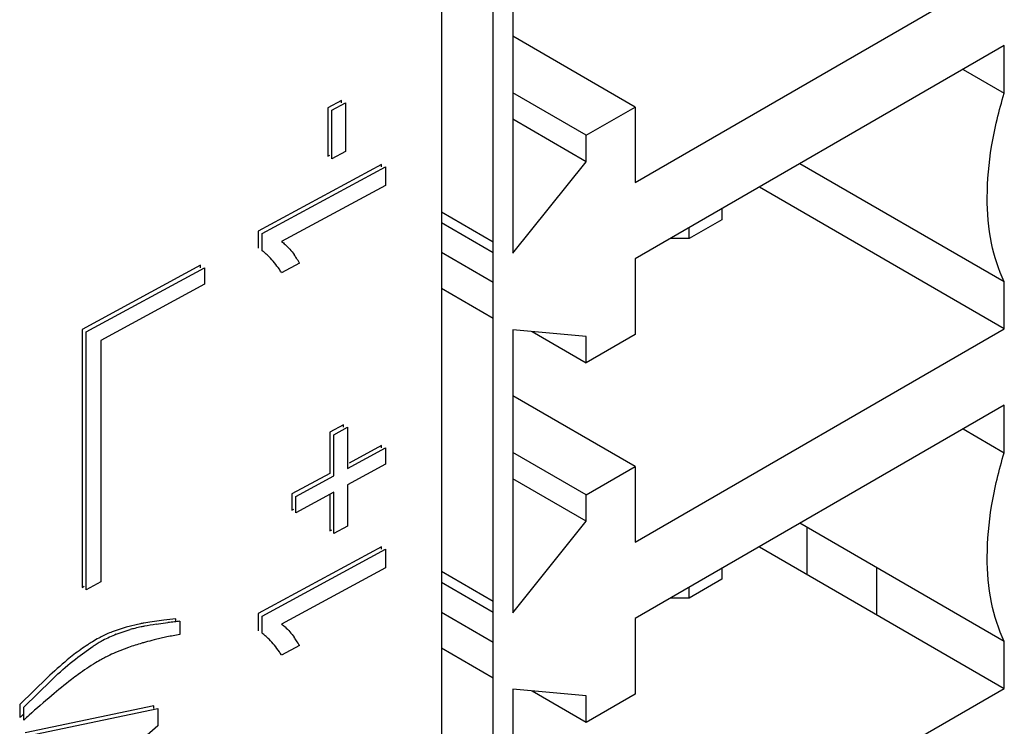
# Model space of a CAD drawing. Header units: inches. Extents: x 0 to 34, y 0 to 22.
# Tile 55 of 129: x 3.957 to 4.293, y 16.858 to 17.099. Entities that reach past the tile are written whole.
import ezdxf

# ---------------------------------------------------------------- set-up
doc = ezdxf.new("R2010")
doc.units = ezdxf.units.IN
doc.header["$LTSCALE"] = 1.87
doc.header["$MEASUREMENT"] = 0
doc.layers.get('0').update_dxf_attribs({"linetype": 'CONTINUOUS'})

msp = doc.modelspace()

# ---------------------------------------------------------------- linework, layer by layer
at = {"color": 6, "linetype": 'CONTINUOUS'}
for p, q in [((4.1010477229, 18.3875301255), (4.1010477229, 15.7329881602)), ((4.1253659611, 17.1158688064), (4.1253659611, 17.0194353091)), ((4.1671242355, 17.0435460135), (4.292955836, 17.1161996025)), ((4.1671242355, 17.0692616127), (4.1253659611, 17.0933723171)), ((4.292955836, 17.0901625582), (4.1671242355, 17.0175089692)), ((4.1504209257, 17.059617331), (4.1253659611, 17.0740837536)), ((4.1504209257, 17.059617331), (4.1671242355, 17.0692616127)), ((4.1671242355, 17.0692616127), (4.1671242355, 17.0435460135)), ((4.1504209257, 17.0506168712), (4.1253659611, 17.0650832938)), ((4.1504209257, 17.0506168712), (4.1504209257, 17.059617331)), ((4.1253659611, 17.0194353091), (4.1504209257, 17.0506168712)), ((4.292955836, 17.009704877), (4.2233053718, 17.0499472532)), ((4.292955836, 16.993729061), (4.2094473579, 17.0419458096)), ((4.1187499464, 17.023255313), (4.1010477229, 17.0334763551)), ((4.19670485, 17.0345884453), (4.19670485, 17.0308897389)), ((4.1010477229, 17.0299265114), (4.1187499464, 17.0197104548)), ((4.19670485, 17.0308897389), (4.1855693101, 17.0244602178)), ((4.1855693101, 17.0244602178), (4.1855693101, 17.0281589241)), ((4.1855693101, 17.0244602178), (4.1791636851, 17.0244603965)), ((4.1671242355, 17.0175089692), (4.1671242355, 16.9917933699)), ((4.292955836, 16.993729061), (4.292955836, 17.009704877)), ((4.1187499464, 16.9972161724), (4.1010477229, 17.0074316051)), ((4.1504209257, 16.9911495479), (4.1253659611, 16.9933982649)), ((4.1253659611, 16.9933982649), (4.1253659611, 16.8969647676)), ((4.1671242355, 16.9917933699), (4.1504209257, 16.9821490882)), ((4.1671242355, 16.9210754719), (4.292955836, 16.993729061)), ((4.1671242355, 16.9467910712), (4.1253659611, 16.9709017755)), ((4.292955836, 16.9676920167), (4.1671242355, 16.8950384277)), ((4.292955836, 16.9515233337), (4.292955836, 16.9676920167)), ((4.2789542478, 16.9596076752), (4.292955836, 16.9515233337)), ((4.1504209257, 16.9371467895), (4.1253659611, 16.9516132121)), ((4.1504209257, 16.9371467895), (4.1671242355, 16.9467910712)), ((4.1671242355, 16.9467910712), (4.1671242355, 16.9210754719)), ((4.1504209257, 16.9281463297), (4.1253659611, 16.9426127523)), ((4.1504209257, 16.9281463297), (4.1504209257, 16.9371467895)), ((4.1253659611, 16.8969647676), (4.1504209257, 16.9281463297)), ((4.2255927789, 16.9261401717), (4.2255927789, 16.9101531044)), ((4.1187499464, 16.9007847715), (4.1010477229, 16.9110058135)), ((4.19670485, 16.9121179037), (4.19670485, 16.9084191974)), ((4.2493572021, 16.9124149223), (4.2493572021, 16.8964318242)), ((4.1010477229, 16.9074559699), (4.1187499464, 16.8972399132)), ((4.19670485, 16.9084191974), (4.1855693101, 16.9019896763)), ((4.1855693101, 16.9019896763), (4.1855693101, 16.9056883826)), ((4.1855693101, 16.9019896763), (4.1791636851, 16.901989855)), ((4.1010477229, 16.8971708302), (4.1187499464, 16.8869553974)), ((4.1671242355, 16.8950384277), (4.1671242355, 16.8693228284)), ((4.1187499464, 16.8747456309), (4.1010477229, 16.8849610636)), ((4.1504209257, 16.8686790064), (4.1253659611, 16.8709277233)), ((4.1253659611, 16.8709277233), (4.1253659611, 16.7744942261)), ((4.1504209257, 16.8596785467), (4.1319529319, 16.8703365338)), ((4.1671242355, 16.7986049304), (4.292955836, 16.8712585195)), ((4.1671242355, 16.8693228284), (4.1504209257, 16.8596785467)), ((4.1504209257, 16.8596785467), (4.1504209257, 16.8686790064))]:
    msp.add_line(p, q, dxfattribs=at)
at = {"color": 7, "linetype": 'CONTINUOUS'}
for p, q in [((4.1187499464, 15.8838074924), (4.1187499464, 18.3653628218)), ((4.292955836, 17.0739938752), (4.292955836, 17.0901625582)), ((4.2789542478, 17.0820782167), (4.292955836, 17.0739938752)), ((4.0669861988, 17.0715171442), (4.0623735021, 17.0690248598)), ((4.0623735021, 17.0690248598), (4.0623735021, 17.0524811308)), ((4.0637400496, 17.0681816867), (4.0683527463, 17.0706739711)), ((4.0669861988, 17.0706739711), (4.0669861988, 17.0715171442)), ((4.0683527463, 17.0706739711), (4.0683527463, 17.0541302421)), ((4.0637400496, 17.0516379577), (4.0637400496, 17.0681816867)), ((4.0623735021, 17.0524811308), (4.0630786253, 17.0528621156)), ((4.0683527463, 17.0541302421), (4.0637400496, 17.0516379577)), ((4.0806651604, 17.0497339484), (4.0386086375, 17.0270104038)), ((4.039975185, 17.0261672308), (4.0820317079, 17.0488907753)), ((4.0806651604, 17.0488907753), (4.0806651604, 17.0497339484)), ((4.0820317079, 17.0488907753), (4.0820317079, 17.0425619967)), ((4.0820317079, 17.0425619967), (4.0465967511, 17.0234161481)), ((4.0386086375, 17.0270104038), (4.0386086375, 17.0211408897)), ((4.039975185, 17.0202977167), (4.039975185, 17.0261672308)), ((4.1187499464, 17.0094447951), (4.1010477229, 17.0196658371)), ((4.0189709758, 17.0153578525), (3.9785519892, 16.9935190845)), ((4.0189709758, 17.0145146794), (4.0189709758, 17.0153578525)), ((4.0526740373, 17.0160856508), (4.0465967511, 17.0128020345)), ((3.9799185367, 16.9926759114), (4.0203375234, 17.0145146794)), ((4.0203375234, 17.0145146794), (4.0203375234, 17.0088810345)), ((4.0203375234, 17.0088810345), (3.9849566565, 16.9897644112)), ((3.9785519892, 16.9935190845), (3.9785519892, 16.9056532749)), ((3.9799185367, 16.9048101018), (3.9799185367, 16.9926759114)), ((4.1319635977, 16.9928061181), (4.1504209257, 16.9821490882)), ((4.1504209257, 16.9821490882), (4.1504209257, 16.9911495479)), ((3.9849566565, 16.9897644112), (3.9849566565, 16.9075322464)), ((4.0677179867, 16.9610222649), (4.0630363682, 16.9584927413)), ((4.0677179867, 16.9601790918), (4.0677179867, 16.9610222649)), ((4.0630363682, 16.9584927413), (4.0630363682, 16.9444517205)), ((4.0644029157, 16.9576495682), (4.0690845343, 16.9601790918)), ((4.0644029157, 16.9436085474), (4.0644029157, 16.9576495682)), ((4.0690845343, 16.9601790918), (4.0690845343, 16.946138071)), ((4.0690845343, 16.946138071), (4.0820317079, 16.9531335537)), ((4.0806651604, 16.9539767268), (4.0696136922, 16.948005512)), ((4.0806651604, 16.9531335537), (4.0806651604, 16.9539767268)), ((4.0820317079, 16.9531335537), (4.0820317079, 16.9475906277)), ((4.0820317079, 16.9475906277), (4.0690845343, 16.940595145)), ((4.0630363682, 16.9444517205), (4.0500902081, 16.9374567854)), ((4.0514567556, 16.9366136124), (4.0644029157, 16.9436085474)), ((4.0500902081, 16.9374567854), (4.0500902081, 16.9319138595)), ((4.0644029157, 16.9380656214), (4.0514567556, 16.9310706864)), ((4.0644029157, 16.9240234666), (4.0644029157, 16.9380656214)), ((4.0690845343, 16.940595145), (4.0690845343, 16.9265529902)), ((4.0514567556, 16.9310706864), (4.0514567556, 16.9366136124)), ((4.0630363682, 16.9373272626), (4.0630363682, 16.9248666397)), ((4.0500902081, 16.9319138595), (4.0507953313, 16.9322948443)), ((4.292955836, 16.8872343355), (4.2232920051, 16.9274689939)), ((4.0630363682, 16.9248666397), (4.0637414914, 16.9252476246)), ((4.0690845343, 16.9265529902), (4.0644029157, 16.9240234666)), ((4.0806651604, 16.9194525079), (4.0386086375, 16.8967289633)), ((4.039975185, 16.8958857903), (4.0820317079, 16.9186093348)), ((4.0806651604, 16.9186093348), (4.0806651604, 16.9194525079)), ((4.0820317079, 16.9186093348), (4.0820317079, 16.9122805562)), ((4.2094473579, 16.9194752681), (4.292955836, 16.8712585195)), ((4.0820317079, 16.9122805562), (4.0465967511, 16.8931347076)), ((3.9849566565, 16.9075322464), (3.9799185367, 16.9048101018)), ((3.9785519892, 16.9056532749), (3.9792571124, 16.9060342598)), ((4.0064215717, 16.8944900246), (4.0024097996, 16.8939424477)), ((4.010478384, 16.8940927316), (4.010478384, 16.8949359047)), ((4.0118449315, 16.8940927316), (4.0118449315, 16.8896021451)), ((4.0386086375, 16.8967289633), (4.0386086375, 16.8908651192)), ((4.039975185, 16.8900219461), (4.039975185, 16.8958857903)), ((3.9935440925, 16.8920919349), (3.9888102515, 16.8905018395)), ((3.9901692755, 16.8896556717), (3.9949098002, 16.8912485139)), ((3.9984423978, 16.8932601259), (3.9935440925, 16.8920919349)), ((4.0037760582, 16.8930992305), (4.0077882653, 16.8936468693)), ((4.007464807, 16.8887488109), (4.0031474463, 16.8877660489)), ((4.292955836, 16.8712585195), (4.292955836, 16.8872343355)), ((3.9771587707, 16.8819132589), (3.9823390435, 16.8855730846)), ((3.9943732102, 16.8852005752), (3.9899851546, 16.8834834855)), ((4.0526740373, 16.8858042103), (4.0465967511, 16.882520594)), ((3.9667533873, 16.8749491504), (3.9572960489, 16.8657247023)), ((3.9586625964, 16.8648815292), (3.9681091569, 16.8740958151)), ((3.9572960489, 16.8657247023), (3.9572960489, 16.861299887)), ((3.9586625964, 16.8604567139), (3.9586625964, 16.8648815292)), ((4.0030054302, 16.8652893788), (3.9591174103, 16.856077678)), ((3.9604839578, 16.8552345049), (4.0043719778, 16.8644462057)), ((4.0030054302, 16.8644462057), (4.0030054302, 16.8652893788)), ((4.0043719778, 16.8644462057), (4.0043719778, 16.858454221)), ((4.0043719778, 16.858454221), (3.9604839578, 16.8207329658))]:
    msp.add_line(p, q, dxfattribs=at)
for centre, radius, start, end in [((4.0273446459, 17.0035287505), 0.0209935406, 49.3563613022, 53.0126055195), ((4.0265930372, 17.0026609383), 0.0221415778, 44.6973584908, 49.3432914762), ((4.0278616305, 17.0024058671), 0.0283273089, 32.8132194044, 35.8269696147), ((4.0254735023, 17.0008630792), 0.0311704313, 29.2332246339, 32.8177989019), ((4.0132838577, 16.9913771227), 0.0396077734, 32.7467621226, 34.78972576), ((4.0191582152, 16.7847917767), 0.1104281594, 98.7236006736, 100.184327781), ((4.0259398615, 16.735582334), 0.1601018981, 95.5418469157, 97.0024433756), ((4.0282963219, 16.7260817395), 0.168815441, 96.1870097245, 96.9776472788), ((4.0267536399, 16.7402430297), 0.1545703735, 95.5349293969, 96.1842377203), ((4.0049013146, 16.8500397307), 0.0435442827, 111.6868384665, 117.0630045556), ((4.0115151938, 16.8327563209), 0.0608035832, 104.2513586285, 105.8487547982), ((4.0108196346, 16.8354930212), 0.0579798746, 102.0497293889, 104.2509211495), ((4.0204120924, 16.7776643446), 0.1176649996, 100.1716091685, 100.7610747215), ((4.0102029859, 16.8383179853), 0.0550884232, 100.8757147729, 102.0358748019), ((4.0211286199, 16.7803279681), 0.1140985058, 98.7477191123, 100.7691990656), ((4.0127739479, 16.8370260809), 0.0587406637, 119.008733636, 121.479809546), ((4.0157945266, 16.8333763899), 0.0619980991, 119.6825409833, 122.6578499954), ((4.0059854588, 16.8478226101), 0.0460119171, 117.0091036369, 118.1356087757), ((4.0131349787, 16.8379488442), 0.0567086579, 118.9855035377, 119.6357446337), ((4.0066083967, 16.8484368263), 0.0443760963, 111.7433675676, 118.176287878), ((4.0289388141, 16.7836485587), 0.1072643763, 103.912907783, 105.571437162), ((4.0374594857, 16.7464556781), 0.1454201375, 100.1451064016, 101.9033975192), ((4.0272172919, 16.873142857), 0.0211581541, 49.298531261, 52.9165480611), ((4.0264526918, 16.8722618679), 0.0223246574, 44.6629764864, 49.2853187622), ((4.0278616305, 16.8721244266), 0.0283273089, 32.8132194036, 35.8269696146), ((4.0254735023, 16.8705816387), 0.0311704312, 29.2332246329, 32.817798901), ((4.0176615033, 16.8189343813), 0.0702392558, 105.4941767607, 109.3632857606), ((4.030375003, 16.7784101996), 0.1126960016, 105.5598924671, 106.21909379), ((4.0131886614, 16.8610258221), 0.03972563, 32.757237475, 34.7941234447), ((4.021833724, 16.8163532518), 0.0744030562, 118.9904868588, 119.5095347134), ((4.0135394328, 16.8297760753), 0.0586469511, 116.5623285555, 118.2582801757), ((4.0128328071, 16.831215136), 0.057043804, 113.6112033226, 116.5738452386), ((4.1967749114, 16.5972934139), 0.3549029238, 130.1007688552, 131.7429258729), ((4.1469476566, 16.6529454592), 0.2817433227, 131.9378643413, 132.3095761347), ((4.1499296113, 16.650328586), 0.2841423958, 131.8149393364, 132.3097136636)]:
    msp.add_arc(centre, radius, start, end, dxfattribs=at)
at = {"color": 6, "linetype": 'CONTINUOUS'}
for points, knots in [([(4.2871455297, 17.0384945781), (4.2871455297, 17.0442707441), (4.288256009, 17.0563046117), (4.2911044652, 17.0680268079), (4.292955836, 17.0739938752)], [0, 0, 0, 0, 0.4803926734, 1, 1, 1, 1]), ([(4.292955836, 17.009704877), (4.2909370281, 17.0138803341), (4.2879606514, 17.0233990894), (4.2871455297, 17.0332812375), (4.2871455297, 17.0384945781)], [0, 0, 0, 0, 0.4707929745, 1, 1, 1, 1]), ([(4.2871455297, 16.9160240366), (4.2871455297, 16.9218002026), (4.288256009, 16.9338340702), (4.2911044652, 16.9455562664), (4.292955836, 16.9515233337)], [0, 0, 0, 0, 0.4803926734, 1, 1, 1, 1]), ([(4.292955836, 16.8872343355), (4.2909370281, 16.8914097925), (4.2879606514, 16.9009285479), (4.2871455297, 16.910810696), (4.2871455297, 16.9160240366)], [0, 0, 0, 0, 0.4707929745, 1, 1, 1, 1])]:
    msp.add_open_spline(points, degree=3, knots=knots, dxfattribs=at)
at = {"color": 7, "linetype": 'CONTINUOUS'}
for points, knots in [([(4.0465967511, 17.0234161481), (4.0469983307, 17.0231121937), (4.048575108, 17.0218040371), (4.0499254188, 17.0202376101), (4.0508290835, 17.0189869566)], [0, 0, 0, 0, 0.2460859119, 1, 1, 1, 1]), ([(4.0458118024, 17.0139759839), (4.045283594, 17.0147361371), (4.0441846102, 17.0162071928), (4.0429716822, 17.0175885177), (4.042331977, 17.0182344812)], [0, 0, 0, 0, 0.5045071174, 1, 1, 1, 1]), ([(4.0465967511, 16.8931347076), (4.0469983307, 16.8928307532), (4.048575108, 16.8915225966), (4.0499254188, 16.8899561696), (4.0508290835, 16.8887055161)], [0, 0, 0, 0, 0.2460859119, 1, 1, 1, 1]), ([(3.9820996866, 16.8871215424), (3.9815656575, 16.8867949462), (3.9794033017, 16.8854272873), (3.9773198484, 16.8839361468), (3.9757903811, 16.8827551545)], [0, 0, 0, 0, 0.2446824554, 1, 1, 1, 1]), ([(4.0458116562, 16.8836944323), (4.045283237, 16.8844547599), (4.0441838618, 16.8859262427), (4.0429707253, 16.887308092), (4.0423311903, 16.8879546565)], [0, 0, 0, 0, 0.5044937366, 1, 1, 1, 1]), ([(3.9757903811, 16.8827551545), (3.9750160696, 16.8821572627), (3.9719098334, 16.8796652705), (3.9689529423, 16.876993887), (3.9667533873, 16.8749491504)], [0, 0, 0, 0, 0.2457100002, 1, 1, 1, 1]), ([(3.9681091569, 16.8740958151), (3.9688495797, 16.8747841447), (3.9717828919, 16.8774834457), (3.9748034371, 16.8800944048), (3.9771587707, 16.8819132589)], [0, 0, 0, 0, 0.2535730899, 1, 1, 1, 1]), ([(3.9851851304, 16.8811042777), (3.9845148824, 16.8807249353), (3.9817959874, 16.8791303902), (3.9791716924, 16.877376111), (3.977243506, 16.875978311)], [0, 0, 0, 0, 0.2443610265, 1, 1, 1, 1]), ([(3.977243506, 16.875978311), (3.9764727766, 16.8754195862), (3.9733783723, 16.8731031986), (3.9703971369, 16.8706404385), (3.968169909, 16.8687631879)], [0, 0, 0, 0, 0.2463125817, 1, 1, 1, 1])]:
    msp.add_open_spline(points, degree=3, knots=knots, dxfattribs=at)

doc.saveas('drawing.dxf')
